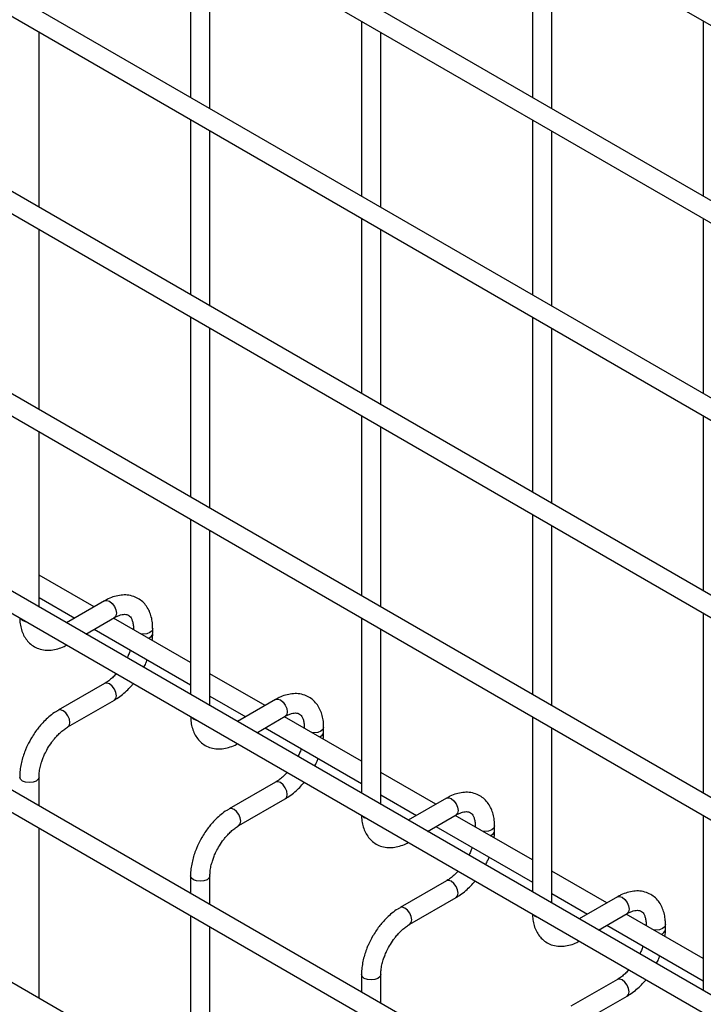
# Model space of a CAD drawing. Header units: inches. Extents: x 0.2 to 10.8, y 0.2 to 8.2.
# Tile 14 of 21: x 9.289 to 9.76, y 5.521 to 6.2. Entities that reach past the tile are written whole.
import ezdxf

# ---------------------------------------------------------------- set-up
doc = ezdxf.new("R2010")
doc.units = ezdxf.units.IN
doc.header["$MEASUREMENT"] = 0

msp = doc.modelspace()

# ---------------------------------------------------------------- linework, layer by layer
for p, q in [((8.80647, 6.74914), (10.45108, 5.79973)), ((10.45775, 5.67519), (8.81314, 6.6246)), ((8.80647, 6.61305), (10.45108, 5.66364)), ((10.45775, 5.5391), (8.81314, 6.48851)), ((8.80647, 6.47696), (10.45108, 5.52755)), ((10.45775, 5.40301), (8.81314, 6.35242)), ((8.80647, 6.34087), (10.45108, 5.39146)), ((9.40653, 6.26664), (9.40653, 6.14595)), ((9.64224, 6.26667), (9.64224, 6.14597)), ((9.41987, 6.13825), (9.41987, 6.25895)), ((9.65557, 6.13827), (9.65557, 6.25897)), ((10.45775, 5.26351), (8.81314, 6.21293)), ((8.80647, 6.20138), (10.45108, 5.25197)), ((9.52439, 6.19861), (9.52439, 6.07792)), ((9.76009, 6.19863), (9.76009, 6.07794)), ((9.30202, 6.0702), (9.30202, 6.19089)), ((9.53772, 6.07022), (9.53772, 6.19091)), ((9.40653, 6.13055), (9.40653, 6.00986)), ((9.64224, 6.13058), (9.64224, 6.00988)), ((9.41987, 6.00216), (9.41987, 6.12286)), ((9.65557, 6.00218), (9.65557, 6.12288)), ((10.45775, 5.12742), (8.81314, 6.07684)), ((8.80647, 6.06529), (10.45108, 5.11588)), ((9.52439, 6.06252), (9.52439, 5.94183)), ((9.76009, 6.06254), (9.76009, 5.94185)), ((9.30202, 5.9307), (9.30202, 6.0548)), ((9.53772, 5.93413), (9.53772, 6.05482)), ((9.40653, 5.99446), (9.40653, 5.87037)), ((9.64224, 5.99449), (9.64224, 5.87379)), ((9.41987, 5.86267), (9.41987, 5.98677)), ((9.65557, 5.86609), (9.65557, 5.98679)), ((10.45775, 4.99035), (8.81314, 5.93977)), ((8.80647, 5.92822), (10.45108, 4.9788)), ((9.52439, 5.92643), (9.52439, 5.80233)), ((9.76009, 5.92645), (9.76009, 5.80576)), ((9.30202, 5.79461), (9.30202, 5.91531)), ((9.53772, 5.79464), (9.53772, 5.91873)), ((9.40653, 5.85497), (9.40653, 5.73428)), ((9.64224, 5.8584), (9.64224, 5.7343)), ((9.41987, 5.72658), (9.41987, 5.84727)), ((9.65557, 5.7266), (9.65557, 5.8507)), ((9.34003, 5.79468), (9.30202, 5.81663)), ((9.30202, 5.80124), (9.3267, 5.78699)), ((9.34729, 5.79887), (9.32096, 5.78368)), ((9.3343, 5.77598), (9.35396, 5.78733)), ((9.40653, 5.75629), (9.35337, 5.78699)), ((9.52439, 5.78694), (9.52439, 5.66624)), ((9.76009, 5.79036), (9.76009, 5.66626)), ((9.34003, 5.77929), (9.40653, 5.7409)), ((9.36711, 5.77973), (9.36711, 5.77905)), ((9.36724, 5.77898), (9.36711, 5.77972)), ((9.38045, 5.77626), (9.38045, 5.77973)), ((9.53772, 5.65855), (9.53772, 5.77924)), ((9.45788, 5.72665), (9.41987, 5.7486)), ((9.34729, 5.74192), (9.31529, 5.72345)), ((9.32196, 5.7119), (9.35396, 5.73037)), ((9.41987, 5.7332), (9.44455, 5.71895)), ((9.46514, 5.73084), (9.43881, 5.71564)), ((10.31388, 4.94072), (8.9483, 5.72905)), ((9.45215, 5.70794), (9.47181, 5.71929)), ((9.52439, 5.68826), (9.47122, 5.71895)), ((9.64224, 5.7189), (9.64224, 5.59821)), ((9.45788, 5.71125), (9.52439, 5.67286)), ((9.48496, 5.71169), (9.48496, 5.71102)), ((9.48509, 5.71094), (9.48496, 5.71169)), ((9.4983, 5.70822), (9.4983, 5.71169)), ((9.65557, 5.59051), (9.65557, 5.71121)), ((9.30202, 5.65754), (9.30202, 5.67736)), ((9.57574, 5.65862), (9.53772, 5.68056)), ((9.46514, 5.67389), (9.43314, 5.65541)), ((9.43981, 5.64387), (9.47181, 5.66234)), ((9.53772, 5.66517), (9.5624, 5.65092)), ((9.58299, 5.66281), (9.55667, 5.64761)), ((9.57, 5.63991), (9.58966, 5.65126)), ((9.64224, 5.62023), (9.58907, 5.65092)), ((9.76009, 5.65087), (9.76009, 5.53017)), ((9.30202, 5.52485), (9.30202, 5.64215)), ((9.57574, 5.64322), (9.64224, 5.60483)), ((9.60282, 5.64366), (9.60282, 5.64298)), ((9.60294, 5.64291), (9.60282, 5.64365)), ((9.61615, 5.64019), (9.61615, 5.64366)), ((9.40653, 5.60933), (9.40653, 5.5972)), ((9.41987, 5.58951), (9.41987, 5.60933)), ((9.69359, 5.59058), (9.65557, 5.61253)), ((9.58299, 5.60585), (9.551, 5.58738)), ((9.55766, 5.57583), (9.58966, 5.5943)), ((9.65557, 5.59713), (9.68025, 5.58288)), ((9.70084, 5.59477), (9.67452, 5.57957)), ((9.40653, 5.58181), (9.40653, 5.46452)), ((9.68785, 5.57188), (9.70751, 5.58322)), ((9.76009, 5.55219), (9.70692, 5.58288)), ((9.41987, 5.45682), (9.41987, 5.57411)), ((9.69359, 5.57519), (9.76009, 5.5368)), ((9.72067, 5.57562), (9.72067, 5.57495)), ((9.72079, 5.57488), (9.72067, 5.57562)), ((9.734, 5.57215), (9.734, 5.57562)), ((9.52439, 5.54129), (9.52439, 5.52917)), ((9.53772, 5.52147), (9.53772, 5.54129)), ((9.70084, 5.53782), (9.66885, 5.51935)), ((9.67551, 5.5078), (9.70751, 5.52627))]:
    msp.add_line(p, q)
at = {"flags": 128}
for points in [[(9.34729, 5.79887), (9.34882, 5.79917), (9.35062, 5.79854)], [(9.35062, 5.79854), (9.35243, 5.79709), (9.35396, 5.79502), (9.35498, 5.79267), (9.35534, 5.79038), (9.35498, 5.7885), (9.35396, 5.78733), (9.35396, 5.78733)], [(9.29064, 5.78535), (9.28919, 5.7866), (9.28916, 5.78664)], [(9.29287, 5.7845), (9.2928, 5.78451), (9.29064, 5.78535)], [(9.38045, 5.77971), (9.37994, 5.77825), (9.37849, 5.77701), (9.37633, 5.77617), (9.37378, 5.77588), (9.37248, 5.77595)], [(9.35396, 5.73037), (9.35396, 5.73037), (9.35498, 5.73155), (9.35534, 5.73342), (9.35498, 5.73572), (9.35396, 5.73807), (9.35243, 5.74013), (9.35062, 5.74159), (9.34882, 5.74222), (9.34729, 5.74192)], [(9.46514, 5.73084), (9.46667, 5.73114), (9.46847, 5.73051)], [(9.46847, 5.73051), (9.47028, 5.72905), (9.47181, 5.72699), (9.47283, 5.72463), (9.47319, 5.72234), (9.47283, 5.72047), (9.47181, 5.71929), (9.47181, 5.71929)], [(9.31863, 5.72312), (9.31682, 5.72375), (9.31529, 5.72345), (9.31527, 5.72344)], [(9.32195, 5.71189), (9.32196, 5.7119), (9.32298, 5.71308), (9.32334, 5.71495), (9.32298, 5.71724), (9.32196, 5.7196), (9.32043, 5.72166), (9.31863, 5.72312)], [(9.40849, 5.71731), (9.40704, 5.71856), (9.40701, 5.71861)], [(9.41072, 5.71646), (9.41065, 5.71648), (9.40849, 5.71731)], [(9.4983, 5.71168), (9.49779, 5.71022), (9.49635, 5.70897), (9.49418, 5.70814), (9.49163, 5.70784), (9.49033, 5.70792)], [(9.30202, 5.67737), (9.30202, 5.67736), (9.30151, 5.67589), (9.30006, 5.67464), (9.2979, 5.6738), (9.29535, 5.67351), (9.2928, 5.6738), (9.29064, 5.67464), (9.28919, 5.67589), (9.28868, 5.67736), (9.28868, 5.67738)], [(9.47181, 5.66234), (9.47181, 5.66234), (9.47283, 5.66351), (9.47319, 5.66539), (9.47283, 5.66768), (9.47181, 5.67004), (9.47028, 5.6721), (9.46847, 5.67356), (9.46667, 5.67418), (9.46514, 5.67389)], [(9.58299, 5.66281), (9.58452, 5.6631), (9.58632, 5.66248)], [(9.58632, 5.66248), (9.58813, 5.66102), (9.58966, 5.65896), (9.59068, 5.6566), (9.59104, 5.65431), (9.59068, 5.65243), (9.58966, 5.65126), (9.58966, 5.65126)], [(9.43648, 5.65508), (9.43467, 5.65571), (9.43314, 5.65541), (9.43312, 5.6554)], [(9.4398, 5.64386), (9.43981, 5.64387), (9.44083, 5.64504), (9.44119, 5.64692), (9.44083, 5.64921), (9.43981, 5.65157), (9.43828, 5.65363), (9.43648, 5.65508)], [(9.52634, 5.64928), (9.52489, 5.65053), (9.52486, 5.65057)], [(9.52858, 5.64843), (9.5285, 5.64845), (9.52634, 5.64928)], [(9.61615, 5.64364), (9.61564, 5.64219), (9.6142, 5.64094), (9.61203, 5.6401), (9.60948, 5.63981), (9.60819, 5.63988)], [(9.41987, 5.60934), (9.41987, 5.60933), (9.41936, 5.60785), (9.41792, 5.6066), (9.41575, 5.60577), (9.4132, 5.60548), (9.41065, 5.60577), (9.40849, 5.6066), (9.40704, 5.60785), (9.40653, 5.60933), (9.40653, 5.60935)], [(9.58966, 5.5943), (9.58966, 5.5943), (9.59068, 5.59548), (9.59104, 5.59736), (9.59068, 5.59965), (9.58966, 5.602), (9.58813, 5.60407), (9.58632, 5.60552), (9.58452, 5.60615), (9.58299, 5.60585)], [(9.70084, 5.59477), (9.70237, 5.59507), (9.70418, 5.59444)], [(9.70418, 5.59444), (9.70598, 5.59299), (9.70751, 5.59092), (9.70853, 5.58857), (9.70889, 5.58628), (9.70853, 5.5844), (9.70751, 5.58322), (9.70751, 5.58322)], [(9.55433, 5.58705), (9.55252, 5.58768), (9.55099, 5.58738), (9.55097, 5.58737)], [(9.55765, 5.57583), (9.55766, 5.57583), (9.55868, 5.57701), (9.55904, 5.57889), (9.55868, 5.58118), (9.55766, 5.58353), (9.55613, 5.58559), (9.55433, 5.58705)], [(9.64419, 5.58125), (9.64274, 5.58249), (9.64271, 5.58254)], [(9.64643, 5.58039), (9.64635, 5.58041), (9.64419, 5.58125)], [(9.734, 5.57561), (9.73349, 5.57415), (9.73205, 5.5729), (9.72988, 5.57207), (9.72733, 5.57178), (9.72604, 5.57185)], [(9.53772, 5.54131), (9.53772, 5.54129), (9.53721, 5.53982), (9.53577, 5.53857), (9.5336, 5.53774), (9.53105, 5.53744), (9.5285, 5.53774), (9.52634, 5.53857), (9.52489, 5.53982), (9.52439, 5.54129), (9.52439, 5.54131)], [(9.70751, 5.52627), (9.70751, 5.52627), (9.70853, 5.52745), (9.70889, 5.52932), (9.70853, 5.53161), (9.70751, 5.53397), (9.70598, 5.53603), (9.70418, 5.53749), (9.70237, 5.53811), (9.70084, 5.53782)]]:
    msp.add_lwpolyline(points, dxfattribs=at)
for centre in [(9.37641, 5.77702), (9.49426, 5.70899), (9.61212, 5.64096), (9.72997, 5.57292)]:
    msp.add_arc(centre, 0.00411, 285.22686, 348.9837)
for points, knots in [([(9.38039, 5.7797), (9.38039, 5.78069), (9.38039, 5.78315), (9.37979, 5.78685), (9.37861, 5.79078), (9.3768, 5.79438), (9.37433, 5.79755), (9.37118, 5.80016), (9.36732, 5.80207), (9.36303, 5.80299), (9.35854, 5.80293), (9.35412, 5.80198), (9.35034, 5.80059), (9.3481, 5.79927), (9.3473, 5.79879)], [0, 0, 0, 0, 0.055592, 0.138527, 0.222447, 0.30698, 0.392218, 0.479262, 0.570513, 0.669513, 0.760726, 0.854051, 0.947574, 1, 1, 1, 1]), ([(9.28876, 5.78687), (9.28877, 5.78631), (9.28878, 5.78429), (9.28934, 5.78099), (9.2905, 5.77704), (9.29231, 5.77343), (9.29476, 5.77025), (9.2979, 5.76761), (9.30175, 5.76569), (9.30604, 5.76474), (9.31052, 5.76476), (9.31495, 5.7657), (9.31843, 5.76692), (9.32037, 5.76804), (9.32087, 5.76833)], [0, 0, 0, 0, 0.032833, 0.119629, 0.207459, 0.295935, 0.385138, 0.47619, 0.571564, 0.674943, 0.770332, 0.867962, 0.965877, 1, 1, 1, 1]), ([(9.35395, 5.7873), (9.35466, 5.78769), (9.35619, 5.78853), (9.35833, 5.78926), (9.36031, 5.78962), (9.36196, 5.78958), (9.36335, 5.78919), (9.36443, 5.78849), (9.36548, 5.7872), (9.36636, 5.78539), (9.36692, 5.78292), (9.36718, 5.78097), (9.36711, 5.77979), (9.3671, 5.77972)], [0, 0, 0, 0, 0.076341, 0.164647, 0.254489, 0.348472, 0.453572, 0.589697, 0.695681, 0.796643, 0.895926, 0.994247, 1, 1, 1, 1]), ([(9.38013, 5.77154), (9.38027, 5.77266), (9.38047, 5.77427), (9.38041, 5.77578), (9.38039, 5.77623)], [0, 0, 0, 0, 0.702391, 1, 1, 1, 1]), ([(9.36495, 5.7649), (9.36478, 5.76439), (9.36427, 5.76293), (9.36352, 5.76113), (9.36286, 5.7599), (9.3627, 5.75958)], [0, 0, 0, 0, 0.2900903, 0.8203618, 1, 1, 1, 1]), ([(9.37422, 5.75293), (9.37473, 5.75388), (9.37565, 5.75559), (9.37636, 5.75736), (9.37668, 5.75814)], [0, 0, 0, 0, 0.558376, 1, 1, 1, 1]), ([(9.35521, 5.74851), (9.35511, 5.7484), (9.35427, 5.74741), (9.35255, 5.74578), (9.3501, 5.74374), (9.3483, 5.74246), (9.3474, 5.742), (9.3473, 5.74195)], [0, 0, 0, 0, 0.039471, 0.334652, 0.644259, 0.95918, 1, 1, 1, 1]), ([(9.35394, 5.73046), (9.35455, 5.73078), (9.35652, 5.73185), (9.35962, 5.73424), (9.3631, 5.73739), (9.36551, 5.73992), (9.3667, 5.74141), (9.36696, 5.74173)], [0, 0, 0, 0, 0.129124, 0.41882, 0.688076, 0.933929, 1, 1, 1, 1]), ([(9.49824, 5.71167), (9.49824, 5.71266), (9.49824, 5.71511), (9.49764, 5.71882), (9.49646, 5.72274), (9.49465, 5.72634), (9.49218, 5.72951), (9.48904, 5.73213), (9.48517, 5.73403), (9.48088, 5.73495), (9.47639, 5.7349), (9.47197, 5.73395), (9.46819, 5.73256), (9.46596, 5.73123), (9.46515, 5.73076)], [0, 0, 0, 0, 0.055592, 0.138527, 0.222447, 0.30698, 0.392218, 0.479262, 0.570513, 0.669513, 0.760726, 0.854051, 0.947574, 1, 1, 1, 1]), ([(9.3153, 5.72337), (9.31475, 5.72307), (9.31282, 5.72204), (9.30975, 5.71968), (9.30622, 5.71654), (9.3033, 5.71341), (9.30078, 5.7103), (9.29851, 5.70715), (9.29711, 5.70482), (9.29639, 5.70363)], [0, 0, 0, 0, 0.076054, 0.263021, 0.437352, 0.597786, 0.719603, 0.857444, 1, 1, 1, 1]), ([(9.40661, 5.71883), (9.40662, 5.71828), (9.40663, 5.71625), (9.40719, 5.71296), (9.40835, 5.70901), (9.41016, 5.7054), (9.41261, 5.70221), (9.41575, 5.69958), (9.4196, 5.69765), (9.42389, 5.69671), (9.42837, 5.69673), (9.4328, 5.69766), (9.43628, 5.69889), (9.43822, 5.70001), (9.43872, 5.7003)], [0, 0, 0, 0, 0.032833, 0.119629, 0.207459, 0.295935, 0.385138, 0.47619, 0.571564, 0.674943, 0.770332, 0.867962, 0.965877, 1, 1, 1, 1]), ([(9.4718, 5.71927), (9.47251, 5.71966), (9.47404, 5.7205), (9.47618, 5.72123), (9.47816, 5.72159), (9.47982, 5.72155), (9.4812, 5.72116), (9.48228, 5.72046), (9.48334, 5.71917), (9.48421, 5.71736), (9.48477, 5.71489), (9.48503, 5.71294), (9.48496, 5.71175), (9.48495, 5.71169)], [0, 0, 0, 0, 0.076341, 0.164647, 0.254489, 0.348472, 0.453572, 0.589697, 0.695681, 0.796643, 0.895926, 0.994247, 1, 1, 1, 1]), ([(9.30794, 5.69697), (9.30887, 5.69847), (9.31017, 5.70058), (9.31234, 5.70342), (9.31427, 5.70566), (9.31663, 5.70801), (9.3191, 5.71004), (9.32092, 5.71134), (9.32184, 5.71181), (9.32195, 5.71187)], [0, 0, 0, 0, 0.233186, 0.328025, 0.483332, 0.641352, 0.807119, 0.975755, 1, 1, 1, 1]), ([(9.29639, 5.70363), (9.29537, 5.70174), (9.29393, 5.69908), (9.29222, 5.69501), (9.29097, 5.69152), (9.28982, 5.68737), (9.28904, 5.6831), (9.28866, 5.67972), (9.28872, 5.67785), (9.28874, 5.67738)], [0, 0, 0, 0, 0.22114, 0.311302, 0.459898, 0.612592, 0.774999, 0.943044, 1, 1, 1, 1]), ([(9.49798, 5.70351), (9.49812, 5.70463), (9.49832, 5.70623), (9.49826, 5.70775), (9.49824, 5.7082)], [0, 0, 0, 0, 0.702391, 1, 1, 1, 1]), ([(9.30204, 5.67738), (9.30206, 5.67835), (9.30211, 5.68038), (9.3027, 5.68384), (9.30359, 5.68719), (9.30469, 5.69028), (9.30604, 5.69347), (9.30724, 5.69568), (9.30794, 5.69697)], [0, 0, 0, 0, 0.169323, 0.352373, 0.534052, 0.667576, 0.805635, 1, 1, 1, 1]), ([(9.48281, 5.69687), (9.48263, 5.69635), (9.48212, 5.69489), (9.48137, 5.6931), (9.48071, 5.69186), (9.48055, 5.69155)], [0, 0, 0, 0, 0.29009, 0.820362, 1, 1, 1, 1]), ([(9.49207, 5.6849), (9.49258, 5.68585), (9.4935, 5.68755), (9.49421, 5.68932), (9.49453, 5.6901)], [0, 0, 0, 0, 0.558376, 1, 1, 1, 1]), ([(9.47306, 5.68048), (9.47296, 5.68036), (9.47212, 5.67938), (9.4704, 5.67775), (9.46795, 5.67571), (9.46615, 5.67442), (9.46525, 5.67396), (9.46515, 5.67391)], [0, 0, 0, 0, 0.039471, 0.334652, 0.644259, 0.95918, 1, 1, 1, 1]), ([(9.4718, 5.66242), (9.4724, 5.66275), (9.47437, 5.66382), (9.47747, 5.6662), (9.48096, 5.66935), (9.48336, 5.67189), (9.48455, 5.67338), (9.48481, 5.6737)], [0, 0, 0, 0, 0.129124, 0.41882, 0.688076, 0.933929, 1, 1, 1, 1]), ([(9.61609, 5.64364), (9.61609, 5.64462), (9.61609, 5.64708), (9.61549, 5.65078), (9.61431, 5.65471), (9.6125, 5.65831), (9.61004, 5.66148), (9.60689, 5.66409), (9.60302, 5.666), (9.59873, 5.66692), (9.59424, 5.66686), (9.58982, 5.66592), (9.58604, 5.66452), (9.58381, 5.6632), (9.583, 5.66272)], [0, 0, 0, 0, 0.055592, 0.138527, 0.222447, 0.30698, 0.392218, 0.479262, 0.570513, 0.669513, 0.760726, 0.854051, 0.947574, 1, 1, 1, 1]), ([(9.43316, 5.65533), (9.4326, 5.65503), (9.43068, 5.654), (9.4276, 5.65165), (9.42407, 5.6485), (9.42115, 5.64537), (9.41863, 5.64226), (9.41636, 5.63912), (9.41496, 5.63678), (9.41424, 5.6356)], [0, 0, 0, 0, 0.076054, 0.263021, 0.437352, 0.597786, 0.719603, 0.857444, 1, 1, 1, 1]), ([(9.52447, 5.6508), (9.52447, 5.65024), (9.52448, 5.64822), (9.52504, 5.64492), (9.5262, 5.64097), (9.52801, 5.63736), (9.53046, 5.63418), (9.5336, 5.63155), (9.53745, 5.62962), (9.54174, 5.62867), (9.54622, 5.62869), (9.55065, 5.62963), (9.55413, 5.63085), (9.55607, 5.63198), (9.55657, 5.63227)], [0, 0, 0, 0, 0.032833, 0.119629, 0.207459, 0.295935, 0.385138, 0.47619, 0.571564, 0.674943, 0.770332, 0.867962, 0.965877, 1, 1, 1, 1]), ([(9.58965, 5.65123), (9.59036, 5.65162), (9.59189, 5.65246), (9.59403, 5.65319), (9.59601, 5.65355), (9.59767, 5.65351), (9.59905, 5.65312), (9.60013, 5.65242), (9.60119, 5.65113), (9.60206, 5.64932), (9.60262, 5.64686), (9.60288, 5.6449), (9.60281, 5.64372), (9.6028, 5.64365)], [0, 0, 0, 0, 0.076341, 0.164647, 0.254489, 0.348472, 0.453572, 0.589697, 0.695681, 0.796643, 0.895926, 0.994247, 1, 1, 1, 1]), ([(9.42579, 5.62893), (9.42672, 5.63043), (9.42802, 5.63255), (9.43019, 5.63538), (9.43212, 5.63762), (9.43449, 5.63998), (9.43695, 5.64201), (9.43877, 5.64331), (9.43969, 5.64378), (9.4398, 5.64384)], [0, 0, 0, 0, 0.2331862, 0.328025, 0.4833317, 0.6413519, 0.8071191, 0.9757554, 1, 1, 1, 1]), ([(9.41424, 5.6356), (9.41322, 5.63371), (9.41178, 5.63105), (9.41007, 5.62698), (9.40882, 5.62348), (9.40767, 5.61933), (9.40689, 5.61507), (9.40651, 5.61169), (9.40657, 5.60982), (9.40659, 5.60935)], [0, 0, 0, 0, 0.22114, 0.311302, 0.459898, 0.612592, 0.774999, 0.943044, 1, 1, 1, 1]), ([(9.61583, 5.63547), (9.61597, 5.6366), (9.61617, 5.6382), (9.61611, 5.63971), (9.61609, 5.64017)], [0, 0, 0, 0, 0.702391, 1, 1, 1, 1]), ([(9.41989, 5.60934), (9.41991, 5.61032), (9.41996, 5.61235), (9.42055, 5.6158), (9.42144, 5.61915), (9.42254, 5.62225), (9.42389, 5.62544), (9.42509, 5.62764), (9.42579, 5.62893)], [0, 0, 0, 0, 0.169323, 0.352373, 0.534052, 0.667576, 0.805635, 1, 1, 1, 1]), ([(9.60066, 5.62883), (9.60048, 5.62832), (9.59997, 5.62686), (9.59922, 5.62506), (9.59856, 5.62383), (9.5984, 5.62352)], [0, 0, 0, 0, 0.2900903, 0.8203618, 1, 1, 1, 1]), ([(9.60992, 5.61686), (9.61043, 5.61782), (9.61135, 5.61952), (9.61206, 5.62129), (9.61238, 5.62207)], [0, 0, 0, 0, 0.558376, 1, 1, 1, 1]), ([(9.59091, 5.61244), (9.59081, 5.61233), (9.58997, 5.61135), (9.58825, 5.60971), (9.5858, 5.60767), (9.584, 5.60639), (9.5831, 5.60593), (9.583, 5.60588)], [0, 0, 0, 0, 0.039471, 0.334652, 0.644259, 0.95918, 1, 1, 1, 1]), ([(9.58965, 5.59439), (9.59025, 5.59472), (9.59222, 5.59578), (9.59533, 5.59817), (9.59881, 5.60132), (9.60121, 5.60385), (9.60241, 5.60535), (9.60266, 5.60566)], [0, 0, 0, 0, 0.1291236, 0.4188201, 0.6880764, 0.933929, 1, 1, 1, 1]), ([(9.73395, 5.5756), (9.73395, 5.57659), (9.73394, 5.57904), (9.73334, 5.58275), (9.73216, 5.58668), (9.73035, 5.59027), (9.72789, 5.59345), (9.72474, 5.59606), (9.72088, 5.59796), (9.71658, 5.59889), (9.71209, 5.59883), (9.70768, 5.59788), (9.70389, 5.59649), (9.70166, 5.59516), (9.70085, 5.59469)], [0, 0, 0, 0, 0.055592, 0.138527, 0.222447, 0.30698, 0.392218, 0.479262, 0.570513, 0.669513, 0.760726, 0.854051, 0.947574, 1, 1, 1, 1]), ([(9.55101, 5.5873), (9.55045, 5.587), (9.54853, 5.58597), (9.54545, 5.58362), (9.54192, 5.58047), (9.539, 5.57734), (9.53648, 5.57423), (9.53421, 5.57108), (9.53281, 5.56875), (9.53209, 5.56756)], [0, 0, 0, 0, 0.076054, 0.263021, 0.437352, 0.597786, 0.719603, 0.857444, 1, 1, 1, 1]), ([(9.64232, 5.58277), (9.64232, 5.58221), (9.64233, 5.58018), (9.6429, 5.57689), (9.64405, 5.57294), (9.64586, 5.56933), (9.64831, 5.56614), (9.65145, 5.56351), (9.6553, 5.56158), (9.65959, 5.56064), (9.66407, 5.56066), (9.6685, 5.56159), (9.67198, 5.56282), (9.67392, 5.56394), (9.67442, 5.56423)], [0, 0, 0, 0, 0.032833, 0.119629, 0.207459, 0.295935, 0.385138, 0.47619, 0.571564, 0.674943, 0.770332, 0.867962, 0.965877, 1, 1, 1, 1]), ([(9.7075, 5.5832), (9.70821, 5.58359), (9.70974, 5.58443), (9.71188, 5.58516), (9.71386, 5.58552), (9.71552, 5.58548), (9.71691, 5.58509), (9.71798, 5.58439), (9.71904, 5.5831), (9.71991, 5.58129), (9.72047, 5.57882), (9.72073, 5.57687), (9.72066, 5.57568), (9.72066, 5.57562)], [0, 0, 0, 0, 0.076341, 0.164647, 0.254489, 0.348472, 0.453572, 0.589697, 0.695681, 0.796643, 0.895926, 0.994247, 1, 1, 1, 1]), ([(9.54364, 5.5609), (9.54457, 5.5624), (9.54587, 5.56451), (9.54805, 5.56735), (9.54997, 5.56959), (9.55234, 5.57194), (9.5548, 5.57397), (9.55662, 5.57528), (9.55754, 5.57575), (9.55765, 5.5758)], [0, 0, 0, 0, 0.2331862, 0.328025, 0.4833317, 0.6413519, 0.8071191, 0.9757554, 1, 1, 1, 1]), ([(9.53209, 5.56756), (9.53107, 5.56567), (9.52963, 5.56301), (9.52792, 5.55894), (9.52667, 5.55545), (9.52552, 5.5513), (9.52475, 5.54703), (9.52436, 5.54365), (9.52443, 5.54179), (9.52444, 5.54131)], [0, 0, 0, 0, 0.22114, 0.311302, 0.459898, 0.612592, 0.774999, 0.943044, 1, 1, 1, 1]), ([(9.73368, 5.56744), (9.73382, 5.56856), (9.73402, 5.57016), (9.73396, 5.57168), (9.73395, 5.57213)], [0, 0, 0, 0, 0.702391, 1, 1, 1, 1]), ([(9.53774, 5.54131), (9.53776, 5.54228), (9.53781, 5.54431), (9.5384, 5.54777), (9.53929, 5.55112), (9.54039, 5.55421), (9.54174, 5.5574), (9.54294, 5.55961), (9.54364, 5.5609)], [0, 0, 0, 0, 0.169323, 0.352373, 0.534052, 0.667576, 0.805635, 1, 1, 1, 1]), ([(9.71851, 5.5608), (9.71833, 5.56028), (9.71782, 5.55882), (9.71707, 5.55703), (9.71642, 5.55579), (9.71625, 5.55548)], [0, 0, 0, 0, 0.29009, 0.820362, 1, 1, 1, 1]), ([(9.72777, 5.54883), (9.72828, 5.54978), (9.7292, 5.55149), (9.72991, 5.55325), (9.73023, 5.55403)], [0, 0, 0, 0, 0.558376, 1, 1, 1, 1]), ([(9.70876, 5.54441), (9.70866, 5.54429), (9.70782, 5.54331), (9.7061, 5.54168), (9.70366, 5.53964), (9.70185, 5.53836), (9.70095, 5.5379), (9.70085, 5.53784)], [0, 0, 0, 0, 0.039471, 0.334652, 0.644259, 0.95918, 1, 1, 1, 1]), ([(9.7075, 5.52635), (9.7081, 5.52668), (9.71007, 5.52775), (9.71318, 5.53013), (9.71666, 5.53328), (9.71906, 5.53582), (9.72026, 5.53731), (9.72051, 5.53763)], [0, 0, 0, 0, 0.1291236, 0.4188201, 0.6880764, 0.933929, 1, 1, 1, 1])]:
    msp.add_open_spline(points, degree=3, knots=knots)

doc.saveas('drawing.dxf')
